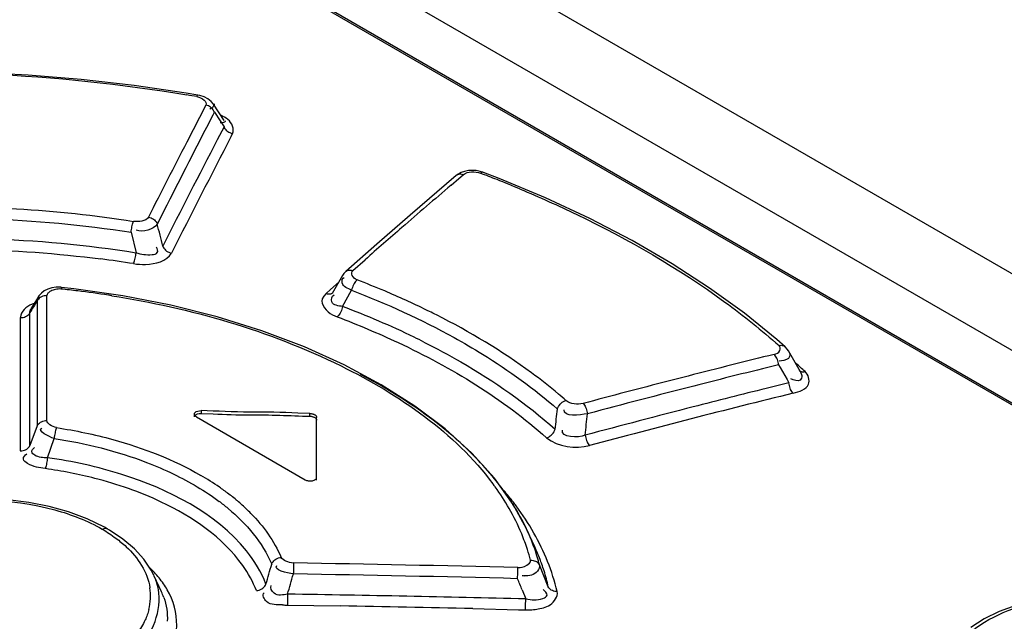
# Model space of a CAD drawing. Header units: inches. Extents: x 0 to 117, y 0 to 83.
# Tile 42 of 69: x 99.374 to 99.953, y 25.349 to 25.702. Entities that reach past the tile are written whole.
import ezdxf

# ---------------------------------------------------------------- set-up
doc = ezdxf.new("R2010")
doc.units = ezdxf.units.IN
doc.header["$LTSCALE"] = 6.431102
doc.header["$MEASUREMENT"] = 0
doc.layers.get('0').update_dxf_attribs({"linetype": 'CONTINUOUS'})

msp = doc.modelspace()

# ---------------------------------------------------------------- linework, layer by layer
at = {"color": 7, "linetype": 'CONTINUOUS'}
for p, q in [((98.55204, 26.36428), (104.39281, 22.99219)), ((98.51733, 26.33919), (100.32464, 25.29576)), ((98.49092, 26.3226), (100.26287, 25.29959)), ((98.49258, 26.32264), (100.26453, 25.29963)), ((99.47843, 25.65796), (99.47157, 25.65911)), ((99.48309, 25.65215), (99.47935, 25.64494)), ((99.48646, 25.65039), (99.48552, 25.64973)), ((99.48752, 25.6528), (99.48621, 25.65438)), ((99.49394, 25.64306), (99.48753, 25.6528)), ((99.47935, 25.64494), (99.47561, 25.63771)), ((99.4844, 25.64084), (99.48733, 25.64649)), ((99.48733, 25.64649), (99.48814, 25.64805)), ((99.48814, 25.64805), (99.49151, 25.64295)), ((99.47561, 25.63771), (99.47186, 25.63044)), ((99.49382, 25.63943), (99.48982, 25.63175)), ((99.49151, 25.64295), (99.49382, 25.63943)), ((99.49262, 25.64179), (99.49155, 25.64169)), ((99.49808, 25.63382), (99.49886, 25.63532)), ((99.63027, 25.6107), (99.60321, 25.58752)), ((99.62728, 25.6051), (99.63177, 25.60893)), ((99.63139, 25.61154), (99.63026, 25.6107)), ((99.63321, 25.61252), (99.6306, 25.61095)), ((99.63174, 25.61144), (99.63115, 25.61125)), ((99.63177, 25.60893), (99.63449, 25.61123)), ((99.65551, 25.60904), (99.64632, 25.61261)), ((99.68278, 25.59762), (99.65551, 25.60904)), ((99.60321, 25.58752), (99.58362, 25.57048)), ((99.43914, 25.5774), (99.44205, 25.56541)), ((99.58362, 25.57048), (99.56532, 25.55437)), ((99.56954, 25.55493), (99.57676, 25.56131)), ((99.56338, 25.552), (99.55742, 25.54142)), ((99.40545, 25.54423), (99.39831, 25.54501)), ((99.56147, 25.54833), (99.55643, 25.54387)), ((99.38483, 25.53984), (99.3802, 25.53243)), ((99.38478, 25.53975), (99.38486, 25.53988)), ((99.38959, 25.53581), (99.38959, 25.54017)), ((99.43429, 25.54012), (99.40545, 25.54423)), ((99.55242, 25.53994), (99.55158, 25.53834)), ((99.55379, 25.54153), (99.55242, 25.53994)), ((99.55643, 25.54387), (99.55379, 25.54153)), ((99.558, 25.54209), (99.55801, 25.5421)), ((99.56352, 25.53376), (99.56882, 25.54339)), ((99.38386, 25.53693), (99.3842, 25.53858)), ((99.38386, 25.53693), (99.38386, 25.52884)), ((99.38959, 25.53243), (99.38959, 25.53581)), ((99.37424, 25.52864), (99.37396, 25.52702)), ((99.37968, 25.5044), (99.37969, 25.53026)), ((99.38386, 25.52884), (99.38387, 25.52074)), ((99.38958, 25.51585), (99.38959, 25.53243)), ((99.55754, 25.52899), (99.56032, 25.52771)), ((99.81886, 25.51439), (99.79988, 25.52979)), ((99.37396, 25.52702), (99.37396, 25.51842)), ((99.37396, 25.51842), (99.37401, 25.44896)), ((99.38387, 25.52074), (99.38387, 25.51262)), ((99.38958, 25.50772), (99.38958, 25.51585)), ((99.38387, 25.51262), (99.38388, 25.50448)), ((99.82367, 25.51017), (99.81886, 25.51439)), ((99.37967, 25.45217), (99.37968, 25.5044)), ((99.38388, 25.50448), (99.3839, 25.46356)), ((99.38957, 25.46678), (99.38958, 25.50772)), ((99.83272, 25.49533), (99.82568, 25.50772)), ((99.81989, 25.49955), (99.82084, 25.4979)), ((99.82163, 25.50184), (99.82032, 25.50169)), ((99.76668, 25.49293), (99.75491, 25.48991)), ((99.82084, 25.4979), (99.82486, 25.49085)), ((99.83194, 25.49623), (99.83196, 25.49622)), ((99.83269, 25.4953), (99.83353, 25.4932)), ((99.82594, 25.48894), (99.81264, 25.48565)), ((99.82486, 25.49085), (99.82594, 25.48894)), ((99.48029, 25.47257), (99.48029, 25.47096)), ((99.48029, 25.47096), (99.48741, 25.47071)), ((99.54432, 25.4709), (99.5372, 25.47119)), ((99.54432, 25.46929), (99.54432, 25.4709)), ((99.47751, 25.46891), (99.54153, 25.43195)), ((99.54826, 25.43172), (99.54826, 25.46863)), ((99.3839, 25.46356), (99.37967, 25.45217)), ((99.38993, 25.44487), (99.39391, 25.45626)), ((99.6528, 25.4328), (99.63944, 25.44763)), ((99.66378, 25.41742), (99.6528, 25.4328)), ((99.67163, 25.4031), (99.66378, 25.41742)), ((99.40237, 25.41311), (99.3909, 25.41631)), ((99.41327, 25.40905), (99.40237, 25.41311)), ((99.42342, 25.40411), (99.41327, 25.40905)), ((99.42509, 25.40317), (99.42342, 25.40411)), ((99.42645, 25.40237), (99.42508, 25.40317)), ((99.43434, 25.39707), (99.42645, 25.40237)), ((99.6721, 25.4021), (99.67163, 25.4031)), ((99.67655, 25.39245), (99.6721, 25.4021)), ((99.44105, 25.39134), (99.43434, 25.39707)), ((99.44658, 25.38525), (99.44105, 25.39134)), ((99.45094, 25.37881), (99.44658, 25.38525)), ((99.53462, 25.38303), (99.53462, 25.38194)), ((99.4527, 25.37539), (99.45094, 25.37881)), ((99.53462, 25.38194), (99.53459, 25.37982)), ((99.66647, 25.37627), (99.6665, 25.37781)), ((99.6665, 25.37781), (99.66652, 25.3792)), ((99.68447, 25.36909), (99.67926, 25.38186)), ((99.45697, 25.36613), (99.45271, 25.37538)), ((99.66911, 25.36721), (99.67126, 25.36193)), ((99.53113, 25.3615), (99.53111, 25.35937)), ((99.67116, 25.35791), (99.67126, 25.36193)), ((99.53111, 25.35937), (99.53111, 25.35826)), ((99.53111, 25.35826), (99.54667, 25.35802)), ((99.54667, 25.35802), (99.56224, 25.35776)), ((99.64002, 25.3562), (99.66704, 25.35555)), ((99.66704, 25.35555), (99.67113, 25.35545)), ((99.67113, 25.35545), (99.67116, 25.35791)), ((99.67855, 25.35604), (99.68161, 25.35677))]:
    msp.add_line(p, q, dxfattribs=at)
for points in [[(99.47157, 25.65911), (99.44086, 25.66365), (99.40987, 25.66723), (99.3787, 25.66982), (99.34744, 25.67141), (99.3162, 25.67197), (99.28507, 25.6715), (99.25414, 25.66997)], [(99.47779, 25.65715), (99.47795, 25.65748), (99.47811, 25.65774), (99.47825, 25.6579), (99.47838, 25.65796), (99.47842, 25.65796)], [(99.48213, 25.65694), (99.4796, 25.65772), (99.47842, 25.65796)], [(99.48621, 25.65438), (99.48435, 25.65582), (99.48213, 25.65694)], [(99.48814, 25.64805), (99.48785, 25.6487), (99.48747, 25.64933), (99.48701, 25.64992), (99.48648, 25.65046), (99.4859, 25.65093), (99.48526, 25.65135), (99.48456, 25.6517), (99.48383, 25.65197), (99.48309, 25.65215)], [(99.49886, 25.63532), (99.49812, 25.63551), (99.49739, 25.63578), (99.49669, 25.63613), (99.49605, 25.63655), (99.49547, 25.63702), (99.49495, 25.63756), (99.49448, 25.63815), (99.49411, 25.63878), (99.49382, 25.63943)], [(99.63449, 25.61123), (99.63378, 25.61144), (99.63307, 25.61154), (99.63238, 25.61154), (99.63174, 25.61144)], [(99.63751, 25.61367), (99.63526, 25.61324), (99.63321, 25.61252)], [(99.64631, 25.61261), (99.64441, 25.61322), (99.64214, 25.61365), (99.63983, 25.61381), (99.63751, 25.61367)], [(99.64631, 25.61261), (99.64605, 25.61268), (99.64573, 25.61267), (99.64537, 25.61258), (99.645, 25.61239), (99.64462, 25.61213)], [(99.79988, 25.52979), (99.77931, 25.54464), (99.75724, 25.55889), (99.73374, 25.5725), (99.70889, 25.58543), (99.68278, 25.59762)], [(99.44939, 25.58635), (99.45013, 25.58617), (99.45087, 25.58591), (99.45158, 25.58556), (99.45223, 25.58515), (99.45282, 25.58468), (99.45336, 25.58414), (99.45383, 25.58355), (99.45422, 25.58292), (99.45451, 25.58227)], [(99.43914, 25.5774), (99.43924, 25.57821), (99.43936, 25.57904), (99.43951, 25.57988), (99.43966, 25.58067), (99.43982, 25.58142), (99.44, 25.58213), (99.44018, 25.58279), (99.44036, 25.58337), (99.44053, 25.58385)], [(99.45779, 25.56928), (99.45808, 25.56863), (99.45847, 25.568), (99.45894, 25.56741), (99.45947, 25.56688), (99.46005, 25.56641), (99.4607, 25.566), (99.46141, 25.56565), (99.46216, 25.56538), (99.46292, 25.56519)], [(99.44058, 25.55897), (99.4408, 25.55945), (99.441, 25.56003), (99.4412, 25.56069), (99.44138, 25.5614), (99.44154, 25.56214), (99.44169, 25.56294), (99.44184, 25.56377), (99.44196, 25.5646), (99.44205, 25.56541)], [(99.56532, 25.55437), (99.56422, 25.55322), (99.56338, 25.552)], [(99.56532, 25.55437), (99.56569, 25.55465), (99.56623, 25.55494), (99.56681, 25.55513), (99.56745, 25.55523), (99.56813, 25.55523), (99.56884, 25.55513), (99.56954, 25.55493)], [(99.39831, 25.54501), (99.39775, 25.54506), (99.39508, 25.54508), (99.39256, 25.54475)], [(99.39831, 25.54501), (99.39827, 25.545), (99.39819, 25.54491), (99.3981, 25.54472), (99.398, 25.54444), (99.3979, 25.54406)], [(99.57208, 25.54943), (99.57163, 25.54902), (99.57117, 25.5485), (99.57072, 25.5479), (99.57031, 25.54725), (99.56993, 25.54655), (99.56958, 25.54579), (99.56927, 25.54499), (99.56901, 25.54418), (99.56882, 25.54339)], [(99.38959, 25.54017), (99.38877, 25.54014), (99.38796, 25.54002), (99.38717, 25.5398), (99.38643, 25.5395), (99.38577, 25.53913), (99.38517, 25.53867), (99.38463, 25.53814), (99.38419, 25.53756), (99.38386, 25.53693)], [(99.38636, 25.5417), (99.38498, 25.54007), (99.38478, 25.53975)], [(99.39256, 25.54475), (99.39022, 25.54407), (99.38812, 25.54304), (99.38636, 25.5417)], [(99.56446, 25.49945), (99.54104, 25.51003), (99.5161, 25.51946), (99.48984, 25.52768), (99.46249, 25.53458), (99.43429, 25.54012)], [(99.55379, 25.54153), (99.55449, 25.54133), (99.55519, 25.54123), (99.55587, 25.54123), (99.5565, 25.54133), (99.55708, 25.54152), (99.55762, 25.5418), (99.558, 25.54209)], [(99.56352, 25.53376), (99.56333, 25.53297), (99.56308, 25.53216), (99.56277, 25.53136), (99.56243, 25.5306), (99.56206, 25.5299), (99.56165, 25.52924), (99.56121, 25.52864), (99.56076, 25.52812), (99.56032, 25.52771)], [(99.37969, 25.53026), (99.37936, 25.52964), (99.37892, 25.52906), (99.37839, 25.52853), (99.37779, 25.52808), (99.37714, 25.5277), (99.37641, 25.5274), (99.37561, 25.52718), (99.37479, 25.52705), (99.37396, 25.52702)], [(99.82014, 25.51079), (99.82076, 25.51092), (99.82137, 25.51097), (99.82195, 25.51093), (99.82249, 25.51082), (99.82297, 25.51063), (99.82342, 25.51037), (99.82367, 25.51017)], [(99.82566, 25.50776), (99.82502, 25.50871), (99.82399, 25.50988), (99.82367, 25.51017)], [(99.81989, 25.49955), (99.81979, 25.50034), (99.81962, 25.50115), (99.81941, 25.50195), (99.81915, 25.5027), (99.81886, 25.50341), (99.81853, 25.50407), (99.81815, 25.50469), (99.81776, 25.50522), (99.81736, 25.50566)], [(99.63944, 25.44763), (99.62381, 25.46181), (99.60601, 25.47524), (99.58618, 25.48782), (99.56446, 25.49945)], [(99.83196, 25.49622), (99.8322, 25.49603), (99.83265, 25.49576), (99.83314, 25.49556), (99.83368, 25.49544), (99.83427, 25.4954), (99.83488, 25.49544), (99.8355, 25.49556)], [(99.82848, 25.48284), (99.82808, 25.48328), (99.82768, 25.48381), (99.82731, 25.48442), (99.82698, 25.48508), (99.82668, 25.48579), (99.82643, 25.48654), (99.82621, 25.48734), (99.82605, 25.48815), (99.82594, 25.48894)], [(99.68984, 25.47352), (99.69012, 25.47426), (99.69051, 25.475), (99.69098, 25.47571), (99.69151, 25.47636), (99.69208, 25.47694), (99.69272, 25.47747), (99.69341, 25.47793), (99.69412, 25.47829), (99.69483, 25.47856)], [(99.7049, 25.47678), (99.70531, 25.47634), (99.7057, 25.47581), (99.70607, 25.4752), (99.70641, 25.47454), (99.70671, 25.47384), (99.70698, 25.47309), (99.7072, 25.47229), (99.70738, 25.47149), (99.7075, 25.47071)], [(99.47635, 25.47048), (99.47649, 25.47105), (99.47688, 25.47156), (99.4775, 25.472), (99.47832, 25.47233), (99.47927, 25.47253), (99.48029, 25.47257)], [(99.47635, 25.46888), (99.4765, 25.46943), (99.4769, 25.46995), (99.47749, 25.47038), (99.47824, 25.47068), (99.47917, 25.47087), (99.48029, 25.47096)], [(99.47751, 25.46891), (99.47688, 25.46938), (99.47649, 25.46991), (99.47635, 25.47048)], [(99.54432, 25.4709), (99.54466, 25.47088), (99.545, 25.47085), (99.54534, 25.4708), (99.54567, 25.47073), (99.54598, 25.47065), (99.54629, 25.47055), (99.54658, 25.47045), (99.54685, 25.47032), (99.5471, 25.47019)], [(99.5471, 25.47019), (99.54733, 25.47004), (99.54754, 25.46989), (99.54773, 25.46972), (99.54789, 25.46955), (99.54802, 25.46937), (99.54812, 25.46919), (99.5482, 25.469), (99.54824, 25.46882), (99.54826, 25.46863)], [(99.3839, 25.46356), (99.38423, 25.46417), (99.38467, 25.46475), (99.3852, 25.46528), (99.38579, 25.46572), (99.38645, 25.46609), (99.38717, 25.46639), (99.38795, 25.46661), (99.38876, 25.46674), (99.38957, 25.46678)], [(99.54432, 25.46929), (99.54467, 25.46927), (99.54501, 25.46924), (99.54534, 25.46919), (99.54566, 25.46912), (99.54598, 25.46904), (99.54629, 25.46895), (99.54657, 25.46884), (99.54685, 25.46871), (99.5471, 25.46858)], [(99.5471, 25.46858), (99.54734, 25.46843), (99.54755, 25.46828), (99.54773, 25.46811), (99.54789, 25.46794), (99.54802, 25.46776), (99.54812, 25.46758), (99.54819, 25.4674), (99.54824, 25.46721), (99.54826, 25.46702)], [(99.39529, 25.46261), (99.3951, 25.46213), (99.39491, 25.46155), (99.39473, 25.4609), (99.39455, 25.46021), (99.3944, 25.45948), (99.39425, 25.4587), (99.39411, 25.45788), (99.394, 25.45706), (99.39391, 25.45626)], [(99.68349, 25.4566), (99.6842, 25.45686), (99.68492, 25.45722), (99.68561, 25.45768), (99.68625, 25.4582), (99.68683, 25.45878), (99.68736, 25.45943), (99.68783, 25.46013), (99.68821, 25.46087), (99.6885, 25.46161)], [(99.70615, 25.45814), (99.70627, 25.45736), (99.70645, 25.45657), (99.70667, 25.45578), (99.70693, 25.45503), (99.70723, 25.45434), (99.70756, 25.45367), (99.70794, 25.45306), (99.70833, 25.45252), (99.70874, 25.45207)], [(99.37401, 25.44896), (99.37482, 25.449), (99.37562, 25.44912), (99.3764, 25.44934), (99.37711, 25.44963), (99.37776, 25.45), (99.37836, 25.45044), (99.3789, 25.45097), (99.37934, 25.45155), (99.37967, 25.45217)], [(99.38993, 25.44487), (99.38985, 25.44408), (99.38974, 25.44327), (99.38962, 25.44245), (99.38949, 25.44167), (99.38934, 25.44094), (99.38918, 25.44024), (99.38901, 25.43958), (99.38883, 25.439), (99.38866, 25.43851)], [(99.54154, 25.43195), (99.54194, 25.43175), (99.54236, 25.43158), (99.54281, 25.43145), (99.54329, 25.43134), (99.5438, 25.43128), (99.54431, 25.43124), (99.54482, 25.43125), (99.54533, 25.4313), (99.54582, 25.43137), (99.54628, 25.43149), (99.54671, 25.43164), (99.5471, 25.43182), (99.54744, 25.43202), (99.54773, 25.43226), (99.54795, 25.4325), (99.54812, 25.43276), (99.54822, 25.43304), (99.54826, 25.43333)], [(99.3909, 25.41631), (99.37896, 25.41865), (99.36673, 25.42012), (99.35438, 25.42071), (99.34201, 25.42041), (99.32976, 25.41922), (99.31783, 25.41715), (99.30644, 25.41423), (99.29572, 25.41048), (99.28586, 25.40595), (99.277, 25.40072), (99.26928, 25.39487)], [(99.42221, 25.40292), (99.42275, 25.40318), (99.42329, 25.40335), (99.42381, 25.40344), (99.4243, 25.40343), (99.42476, 25.40332), (99.42508, 25.40317)], [(99.52186, 25.38239), (99.52218, 25.38305), (99.5226, 25.38369), (99.52311, 25.38428), (99.52369, 25.38481), (99.52433, 25.38526), (99.52503, 25.38566), (99.52579, 25.38598), (99.52658, 25.38622), (99.52737, 25.38636)], [(99.67398, 25.38467), (99.67475, 25.38467), (99.6755, 25.38457), (99.67623, 25.3844), (99.6769, 25.38414), (99.67751, 25.38382), (99.67807, 25.38342), (99.67856, 25.38295), (99.67897, 25.38243), (99.67928, 25.38186)], [(99.53459, 25.37982), (99.53456, 25.37739), (99.53454, 25.37659)], [(99.66652, 25.3792), (99.66652, 25.37979), (99.66652, 25.38029)], [(99.6664, 25.37381), (99.66642, 25.37461), (99.66647, 25.37627)], [(99.51291, 25.36677), (99.51371, 25.3669), (99.5145, 25.36713), (99.51526, 25.36744), (99.51597, 25.36783), (99.51661, 25.36828), (99.51719, 25.3688), (99.5177, 25.36939), (99.51813, 25.37002), (99.51845, 25.37067)], [(99.68977, 25.36622), (99.68901, 25.36624), (99.68825, 25.36633), (99.68752, 25.36652), (99.68685, 25.36678), (99.68624, 25.36711), (99.68569, 25.36751), (99.68519, 25.36799), (99.68479, 25.36852), (99.68447, 25.36909)], [(99.53118, 25.3647), (99.53116, 25.36391), (99.53113, 25.3615)], [(100.05376, 25.35878), (100.04199, 25.36147), (100.0299, 25.36338), (100.01769, 25.36451), (100.00545, 25.36484), (99.99331, 25.36435), (99.98149, 25.36305), (99.97016, 25.36096), (99.95949, 25.35808), (99.94963, 25.35445), (99.94074, 25.35013), (99.93295, 25.3452)]]:
    msp.add_lwpolyline(points, dxfattribs=at)
for centre, radius, start, end in [((99.33768, 24.86282), 0.80659, 79.99665, 80.41365), ((105.15852, 22.70771), 6.38739, 152.664163, 153.253988), ((105.0868, 22.72305), 6.30767, 152.53959, 153.177261), ((105.08232, 22.72966), 6.29428, 152.52272, 153.224626), ((105.18848, 22.68836), 6.42927, 152.767114, 153.208153), ((99.36901, 24.88907), 0.7738, 68.3635, 69.13431), ((102.29823, 22.47307), 4.11626, 130.45702, 130.98702), ((99.3764, 24.90765), 0.75381, 67.24752, 68.36517), ((95.10229, 24.47438), 4.49102, 14.11079, 14.28178), ((102.36132, 22.40039), 4.2125, 130.98649, 131.37792), ((99.33281, 24.87851), 0.68895, 80.99981, 82.61977), ((99.37987, 25.04915), 0.53593, 67.1184, 68.98279), ((99.39328, 25.53571), 0.00953, 154.56772, 162.4664), ((99.33598, 24.95743), 0.58989, 83.00666, 83.9741), ((99.33705, 24.96593), 0.58132, 81.22126, 83.00948), ((99.33828, 24.97417), 0.573, 81.01721, 81.21778), ((99.39478, 25.08408), 0.49796, 64.02371, 67.13591), ((101.72217, 24.07084), 2.75991, 147.91273, 148.07599), ((99.38774, 25.06495), 0.50068, 64.20315, 69.44648), ((99.40635, 25.10831), 0.4711, 63.77103, 63.99788), ((99.40926, 25.11421), 0.46453, 63.19138, 63.77186), ((99.40701, 25.10603), 0.45531, 63.33603, 64.13745), ((101.22396, 19.79543), 5.88092, 103.838191, 104.088864), ((101.23093, 19.76765), 5.90956, 104.088867, 104.346019), ((101.22897, 19.77586), 5.89458, 103.830261, 104.330662), ((99.57728, 25.21098), 0.38427, 47.78109, 48.88086), ((101.24455, 19.71479), 5.96414, 104.463676, 104.960375), ((101.24458, 19.71485), 5.95756, 104.330863, 104.951751), ((99.50837, 25.26638), 0.28247, 48.6914, 49.87131), ((101.23973, 19.74266), 5.91111, 103.812535, 105.010889), ((101.23292, 19.76974), 5.88973, 103.954141, 104.385442), ((99.51269, 24.94778), 0.52398, 87.31866, 90.43037), ((95.20348, 25.97259), 4.51403, 353.50021, 353.65232), ((101.24579, 19.7194), 5.94168, 104.385041, 105.018125), ((95.15496, 25.95062), 4.57776, 353.82402, 353.98232), ((99.51361, 25.31944), 0.1794, 38.51271, 43.72115), ((99.35116, 25.17059), 0.27054, 75.73853, 82.03166), ((99.39905, 25.29411), 0.16213, 55.40943, 60.00857), ((99.52969, 25.33835), 0.1525, 35.8936, 36.74817), ((99.52519, 25.32889), 0.16446, 37.51587, 38.44891), ((99.53415, 25.33561), 0.15327, 32.29406, 37.56369), ((99.40657, 25.30528), 0.14867, 54.76752, 55.35177), ((99.40932, 25.30916), 0.14391, 53.39081, 54.77181), ((99.41561, 25.31754), 0.13344, 50.20405, 53.41344), ((99.53703, 25.3435), 0.14354, 29.91842, 35.94301), ((99.53181, 25.31627), 0.16722, 37.7839, 40.83811), ((99.41325, 25.3153), 0.12976, 50.26006, 53.19042), ((99.42219, 25.3255), 0.12311, 48.53774, 50.18245), ((99.42944, 25.3336), 0.11223, 44.41586, 48.57538), ((99.54358, 25.34171), 0.14203, 30.54011, 32.24651), ((99.53982, 25.32256), 0.15703, 36.82894, 37.76111), ((99.54956, 25.35069), 0.12909, 22.51611, 29.92587), ((99.54645, 25.32739), 0.14883, 29.48696, 36.86927), ((99.55171, 25.3464), 0.13265, 25.30232, 30.57824), ((99.55876, 25.35462), 0.11909, 17.75231, 22.46679), ((99.56057, 25.35066), 0.12282, 22.74072, 24.75959), ((99.56857, 25.35389), 0.11419, 15.43939, 22.79834), ((99.55952, 25.33848), 0.12887, 25.00136, 27.1158), ((99.56361, 25.3562), 0.11399, 14.46387, 17.7386), ((99.56585, 25.34138), 0.12191, 21.02831, 24.76728), ((99.31927, 11.85528), 13.52947, 88.529278, 89.087996), ((99.57519, 25.35585), 0.10728, 14.03009, 15.37021), ((99.57058, 25.34324), 0.11682, 19.50927, 21.01173), ((97.16401, 26.06181), 2.45378, 343.64047, 343.92551), ((99.57346, 25.34425), 0.11377, 17.48164, 19.51138), ((99.5785, 25.3458), 0.10851, 12.39406, 17.50292), ((99.41725, 25.35897), 0.03907, 19.54662, 24.84068), ((97.17985, 26.0371), 2.44558, 344.04122, 344.33067), ((99.31509, 11.8434), 13.53497, 88.512693, 89.070992), ((97.46319, 24.46615), 2.38285, 22.21892, 22.39035), ((99.67208, 25.39034), 0.01488, 258.56776, 263.11568), ((99.4188, 25.36371), 0.0318, 357.0989, 8.53512), ((99.42017, 25.3491), 0.04055, 19.78666, 24.83779), ((99.41805, 25.36378), 0.03255, 345.68944, 357.04951), ((99.33443, 11.88251), 13.48362, 88.568567, 89.163929), ((99.53275, 25.41528), 0.05704, 265.37474, 268.35943), ((99.33021, 11.86851), 13.49125, 88.684125, 89.014544)]:
    msp.add_arc(centre, radius, start, end, dxfattribs=at)
for points in [[(99.2373, 25.6677), (99.31529, 25.67462), (99.3948, 25.67119), (99.47201, 25.65815)], [(99.63449, 25.61123), (99.63707, 25.61343), (99.64145, 25.61333), (99.64462, 25.61213)], [(99.3026, 25.59153), (99.34861, 25.59343), (99.39507, 25.59118), (99.44053, 25.58385)], [(99.26784, 25.58252), (99.3247, 25.5881), (99.38269, 25.58616), (99.43914, 25.5774)], [(99.44939, 25.58635), (99.44786, 25.58369), (99.44357, 25.58343), (99.44053, 25.58385)], [(99.45451, 25.58227), (99.45203, 25.57877), (99.44614, 25.57709), (99.44216, 25.57867)], [(99.26496, 25.57027), (99.32367, 25.57656), (99.38373, 25.57466), (99.44205, 25.56541)], [(99.26612, 25.56389), (99.31757, 25.56932), (99.37, 25.5684), (99.42131, 25.56175)], [(99.56882, 25.54339), (99.58945, 25.53544), (99.60967, 25.52624), (99.62902, 25.51555)], [(99.38218, 25.53558), (99.37883, 25.53453), (99.37524, 25.53201), (99.37424, 25.52864)], [(99.55158, 25.53834), (99.5503, 25.53487), (99.55427, 25.53072), (99.55754, 25.52899)], [(99.78831, 25.5364), (99.79931, 25.52838), (99.80998, 25.51986), (99.82014, 25.51079)], [(99.7049, 25.47678), (99.70159, 25.47597), (99.69747, 25.4764), (99.69483, 25.47856)], [(99.50875, 25.47174), (99.49926, 25.47168), (99.48978, 25.47235), (99.48029, 25.47257)], [(99.48741, 25.47071), (99.49452, 25.47039), (99.50163, 25.47009), (99.50875, 25.47014)], [(99.50875, 25.47014), (99.52061, 25.47021), (99.53246, 25.46963), (99.54432, 25.46929)], [(99.7075, 25.47071), (99.70294, 25.47006), (99.69319, 25.46857), (99.69389, 25.47312)], [(99.39391, 25.45626), (99.39085, 25.45706), (99.38377, 25.46079), (99.38656, 25.46228)], [(99.39529, 25.46261), (99.40643, 25.4609), (99.4175, 25.4586), (99.42837, 25.45562)], [(99.70615, 25.45814), (99.70195, 25.45638), (99.69166, 25.45673), (99.69283, 25.46113)], [(99.42837, 25.45562), (99.44633, 25.4507), (99.46398, 25.44386), (99.48009, 25.43453)], [(99.68349, 25.4566), (99.69009, 25.45115), (99.70043, 25.45004), (99.70874, 25.45207)], [(99.43378, 25.43506), (99.41951, 25.43961), (99.40477, 25.44282), (99.38993, 25.44487)], [(99.46418, 25.43529), (99.47357, 25.43076), (99.48265, 25.42544), (99.491, 25.41919)], [(99.45679, 25.41888), (99.44433, 25.42481), (99.43117, 25.42937), (99.4178, 25.43278)], [(99.39433, 25.41423), (99.404, 25.41158), (99.41348, 25.40785), (99.42221, 25.40292)], [(99.49621, 25.41508), (99.50685, 25.40622), (99.51642, 25.39513), (99.52185, 25.38239)], [(99.50961, 25.41215), (99.51691, 25.40469), (99.52323, 25.39594), (99.52737, 25.38636)], [(99.42221, 25.40292), (99.42498, 25.40128), (99.42767, 25.39951), (99.43025, 25.39759)], [(99.68977, 25.36622), (99.68677, 25.37821), (99.68207, 25.38988), (99.676, 25.40065)], [(99.4363, 25.39258), (99.44311, 25.38626), (99.44887, 25.37763), (99.45024, 25.36843)], [(99.53454, 25.37659), (99.53097, 25.37702), (99.52237, 25.37895), (99.52492, 25.38149)], [(99.45833, 25.36283), (99.45993, 25.35837), (99.4607, 25.3535), (99.46043, 25.34876)], [(99.93101, 25.34066), (99.93701, 25.34636), (99.94441, 25.35064), (99.95202, 25.3539)]]:
    msp.add_open_spline(points, degree=3, dxfattribs=at)
for points, knots in [([(99.47779, 25.65715), (99.47934, 25.65688), (99.48177, 25.65602), (99.48357, 25.65307), (99.48309, 25.65215)], [0, 0, 0, 0, 0.603467, 1, 1, 1, 1]), ([(99.48796, 25.65286), (99.488, 25.65246), (99.48767, 25.65144), (99.48692, 25.65076), (99.48646, 25.65039)], [0, 0, 0, 0, 0.405235, 1, 1, 1, 1]), ([(99.49886, 25.63532), (99.50004, 25.63805), (99.49759, 25.6437), (99.49345, 25.64541), (99.49203, 25.64598)], [0, 0, 0, 0, 0.660037, 1, 1, 1, 1]), ([(99.49448, 25.64291), (99.49453, 25.64266), (99.49396, 25.64188), (99.49314, 25.64186), (99.49262, 25.64179)], [0, 0, 0, 0, 0.32993, 1, 1, 1, 1]), ([(99.66794, 25.6028), (99.67915, 25.5981), (99.721, 25.57932), (99.76106, 25.55626), (99.78831, 25.5364)], [0, 0, 0, 0, 0.265001, 1, 1, 1, 1]), ([(99.44205, 25.56541), (99.44508, 25.56452), (99.44887, 25.56379), (99.45535, 25.56483), (99.45474, 25.56775), (99.45417, 25.56863)], [0, 0, 0, 0, 0.593282, 0.802034, 1, 1, 1, 1]), ([(99.44058, 25.55897), (99.44294, 25.55865), (99.45057, 25.55802), (99.46017, 25.56039), (99.46292, 25.56519)], [0, 0, 0, 0, 0.30057, 1, 1, 1, 1]), ([(99.56882, 25.54339), (99.56677, 25.54451), (99.56228, 25.54535), (99.56335, 25.55069), (99.5645, 25.5509)], [0, 0, 0, 0, 0.666573, 1, 1, 1, 1]), ([(99.57208, 25.54943), (99.57087, 25.54993), (99.56869, 25.55132), (99.56884, 25.55426), (99.56954, 25.55493)], [0, 0, 0, 0, 0.57371, 1, 1, 1, 1]), ([(99.39185, 25.54277), (99.39126, 25.54244), (99.39027, 25.54179), (99.38959, 25.54067), (99.38959, 25.54017)], [0, 0, 0, 0, 0.576539, 1, 1, 1, 1]), ([(99.3979, 25.54406), (99.39685, 25.54417), (99.39474, 25.54397), (99.39275, 25.54326), (99.39185, 25.54277)], [0, 0, 0, 0, 0.50774, 1, 1, 1, 1]), ([(99.42775, 25.54013), (99.47419, 25.53279), (99.55637, 25.50962), (99.62936, 25.45977), (99.65189, 25.42959)], [0, 0, 0, 0, 0.555222, 1, 1, 1, 1]), ([(99.56352, 25.53376), (99.56127, 25.53421), (99.55601, 25.53446), (99.55719, 25.54003), (99.55848, 25.54061)], [0, 0, 0, 0, 0.619404, 1, 1, 1, 1]), ([(99.37969, 25.53026), (99.37964, 25.53058), (99.37972, 25.53133), (99.38, 25.532), (99.38019, 25.53236)], [0, 0, 0, 0, 0.446367, 1, 1, 1, 1]), ([(99.56032, 25.52771), (99.57243, 25.52313), (99.61623, 25.50476), (99.65769, 25.47966), (99.68349, 25.4566)], [0, 0, 0, 0, 0.272294, 1, 1, 1, 1]), ([(99.69042, 25.48235), (99.68529, 25.48668), (99.66285, 25.50429), (99.63821, 25.51898), (99.61877, 25.52881)], [0, 0, 0, 0, 0.235641, 1, 1, 1, 1]), ([(99.61134, 25.51292), (99.6187, 25.50922), (99.64595, 25.49458), (99.67161, 25.47677), (99.6885, 25.46161)], [0, 0, 0, 0, 0.266402, 1, 1, 1, 1]), ([(99.62902, 25.51555), (99.63471, 25.51241), (99.65602, 25.49999), (99.67618, 25.4855), (99.68984, 25.47352)], [0, 0, 0, 0, 0.263416, 1, 1, 1, 1]), ([(99.81736, 25.50566), (99.81863, 25.50597), (99.82113, 25.5071), (99.82088, 25.51014), (99.82014, 25.51079)], [0, 0, 0, 0, 0.571203, 1, 1, 1, 1]), ([(99.82575, 25.50775), (99.82643, 25.5068), (99.82734, 25.50312), (99.8234, 25.5021), (99.82163, 25.50184)], [0, 0, 0, 0, 0.394659, 1, 1, 1, 1]), ([(99.64327, 25.44344), (99.6387, 25.44823), (99.61788, 25.46791), (99.59353, 25.48362), (99.57406, 25.49385)], [0, 0, 0, 0, 0.231277, 1, 1, 1, 1]), ([(99.83353, 25.4932), (99.83372, 25.49229), (99.83238, 25.4889), (99.82884, 25.49064), (99.82714, 25.4913)], [0, 0, 0, 0, 0.338126, 1, 1, 1, 1]), ([(99.82848, 25.48284), (99.83184, 25.48378), (99.83974, 25.48585), (99.83737, 25.49378), (99.8355, 25.49556)], [0, 0, 0, 0, 0.575103, 1, 1, 1, 1]), ([(99.39529, 25.46261), (99.39389, 25.46283), (99.3916, 25.4637), (99.38964, 25.46574), (99.38957, 25.46678)], [0, 0, 0, 0, 0.576978, 1, 1, 1, 1]), ([(99.39391, 25.45626), (99.41241, 25.45344), (99.43644, 25.44747), (99.45897, 25.43781), (99.46418, 25.43529)], [0, 0, 0, 0, 0.763869, 1, 1, 1, 1]), ([(99.38866, 25.43851), (99.38508, 25.43903), (99.38069, 25.4396), (99.37466, 25.44393), (99.37678, 25.44654), (99.3778, 25.44728)], [0, 0, 0, 0, 0.597636, 0.792372, 1, 1, 1, 1]), ([(99.38993, 25.44487), (99.3874, 25.44491), (99.38406, 25.44494), (99.37991, 25.44829), (99.38156, 25.45029), (99.38236, 25.45097)], [0, 0, 0, 0, 0.571625, 0.763362, 1, 1, 1, 1]), ([(99.51844, 25.37067), (99.51572, 25.3777), (99.4963, 25.40897), (99.46105, 25.42637), (99.43378, 25.43506)], [0, 0, 0, 0, 0.208479, 1, 1, 1, 1]), ([(99.2889, 25.40568), (99.29632, 25.40952), (99.33001, 25.42181), (99.36796, 25.42145), (99.39433, 25.41423)], [0, 0, 0, 0, 0.234119, 1, 1, 1, 1]), ([(99.51291, 25.36677), (99.51078, 25.37196), (99.4981, 25.39483), (99.4751, 25.41018), (99.45679, 25.41888)], [0, 0, 0, 0, 0.216698, 1, 1, 1, 1]), ([(99.43025, 25.39759), (99.43132, 25.39679), (99.43338, 25.39518), (99.43535, 25.39346), (99.4363, 25.39258)], [0, 0, 0, 0, 0.507478, 1, 1, 1, 1]), ([(99.53462, 25.38303), (99.53309, 25.38306), (99.53044, 25.38373), (99.52791, 25.38529), (99.52737, 25.38636)], [0, 0, 0, 0, 0.56064, 1, 1, 1, 1]), ([(99.66652, 25.38029), (99.66836, 25.38024), (99.67119, 25.38081), (99.67428, 25.38348), (99.67398, 25.38467)], [0, 0, 0, 0, 0.598841, 1, 1, 1, 1]), ([(99.45556, 25.37435), (99.45468, 25.37543), (99.45281, 25.37757), (99.45081, 25.37958), (99.44977, 25.38057)], [0, 0, 0, 0, 0.49176, 1, 1, 1, 1]), ([(99.67928, 25.38186), (99.67976, 25.37938), (99.67567, 25.3753), (99.67173, 25.3754), (99.67029, 25.37557)], [0, 0, 0, 0, 0.636745, 1, 1, 1, 1]), ([(99.28119, 25.31833), (99.29845, 25.30836), (99.34019, 25.29808), (99.39839, 25.30446), (99.44795, 25.32626), (99.45822, 25.36033), (99.45407, 25.37204)], [0, 0, 0, 0, 0.28119, 0.580982, 0.824676, 1, 1, 1, 1]), ([(99.46043, 25.36727), (99.45973, 25.3685), (99.4582, 25.37092), (99.45648, 25.37322), (99.45556, 25.37435)], [0, 0, 0, 0, 0.491513, 1, 1, 1, 1]), ([(99.27421, 25.30116), (99.29404, 25.28971), (99.34172, 25.27872), (99.40027, 25.28561), (99.43984, 25.30453), (99.45985, 25.32297), (99.46836, 25.34602), (99.46403, 25.36098), (99.46043, 25.36727)], [0, 0, 0, 0, 0.283007, 0.581932, 0.711793, 0.819808, 0.91046, 1, 1, 1, 1]), ([(99.52815, 25.35843), (99.52495, 25.35869), (99.51933, 25.35754), (99.51618, 25.3642), (99.5173, 25.36558)], [0, 0, 0, 0, 0.642616, 1, 1, 1, 1]), ([(99.53118, 25.3647), (99.52853, 25.36443), (99.52376, 25.36284), (99.52061, 25.36853), (99.52158, 25.36981)], [0, 0, 0, 0, 0.624656, 1, 1, 1, 1]), ([(99.67126, 25.36193), (99.67457, 25.36138), (99.67861, 25.36066), (99.68514, 25.3641), (99.68246, 25.36659), (99.68136, 25.3674)], [0, 0, 0, 0, 0.584542, 0.762637, 1, 1, 1, 1]), ([(99.68161, 25.35677), (99.68297, 25.35718), (99.68705, 25.35862), (99.69022, 25.36331), (99.68977, 25.36622)], [0, 0, 0, 0, 0.326181, 1, 1, 1, 1]), ([(99.95202, 25.3539), (99.95953, 25.3571), (99.99382, 25.36689), (100.03114, 25.36464), (100.0573, 25.35678)], [0, 0, 0, 0, 0.230135, 1, 1, 1, 1]), ([(99.44959, 25.35573), (99.44932, 25.35468), (99.44868, 25.35257), (99.44784, 25.35054), (99.44737, 25.34953)], [0, 0, 0, 0, 0.494536, 1, 1, 1, 1]), ([(99.67113, 25.35545), (99.67238, 25.35545), (99.67486, 25.35554), (99.67733, 25.35583), (99.67855, 25.35604)], [0, 0, 0, 0, 0.504705, 1, 1, 1, 1]), ([(99.44737, 25.34953), (99.44609, 25.34677), (99.43875, 25.33494), (99.42685, 25.32662), (99.41723, 25.32177)], [0, 0, 0, 0, 0.220207, 1, 1, 1, 1])]:
    msp.add_open_spline(points, degree=3, knots=knots, dxfattribs=at)

doc.saveas('drawing.dxf')
